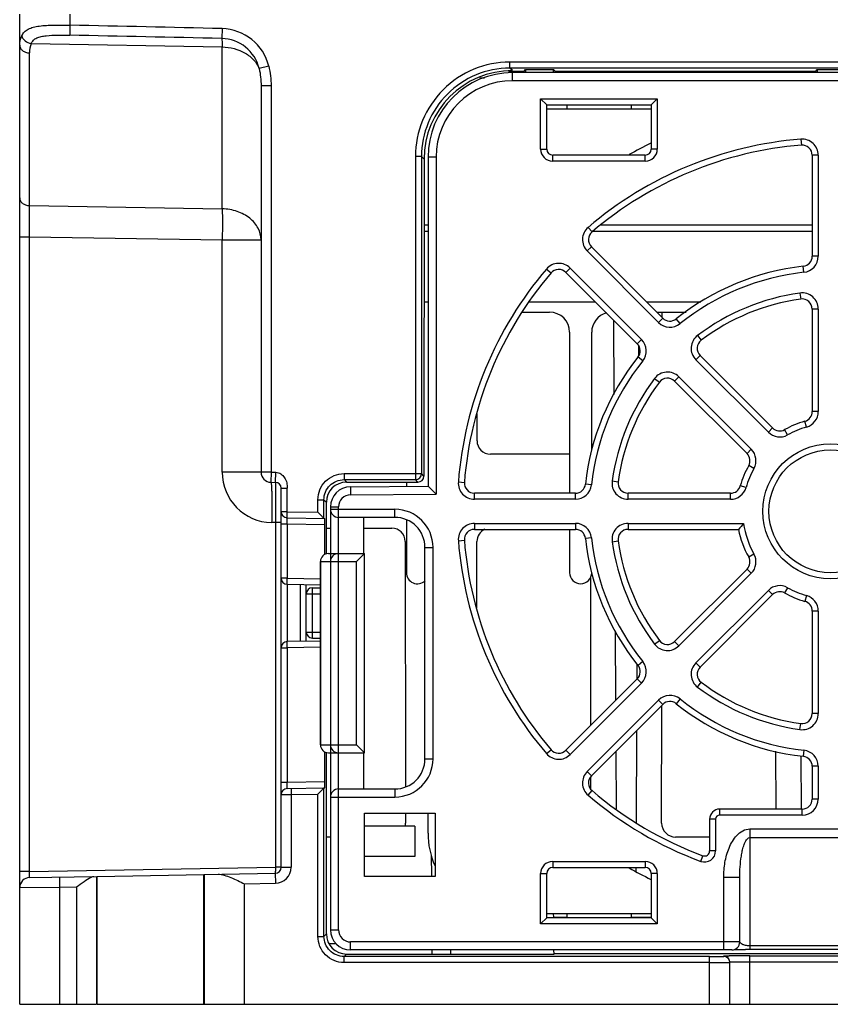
# Model space of a CAD drawing. Header units: millimetres. Extents: x 88 to 1193, y 471 to 1243.
# Tile 17 of 48: x 209 to 249, y 809 to 858. Entities that reach past the tile are written whole.
import ezdxf

# ---------------------------------------------------------------- set-up
doc = ezdxf.new("R2010")
doc.units = ezdxf.units.MM
doc.header["$LTSCALE"] = 20
for name, color, linetype in [('33086562_M300_B_CASE_BASE_BL375', 7, 'CONTINUOUS'), ('33086565XX_M300_A_FANGUAR_BL376', 7, 'CONTINUOUS'), ('33472752_M300_B_HSK_BF1_BL388', 7, 'CONTINUOUS'), ('ASSY_M300_B_HSK_BL384', 7, 'CONTINUOUS'), ('FAN_40X10_BL385', 7, 'CONTINUOUS')]:
    doc.layers.add(name, color=color, linetype=linetype)

msp = doc.modelspace()

# ---------------------------------------------------------------- linework, layer by layer
at = {"layer": '33086562_M300_B_CASE_BASE_BL375', "linetype": 'Continuous'}
for p, q in [((209.039, 809.218), (209.039, 858.418)), ((211.539, 858.418), (211.539, 857.874)), ((211.539, 857.874), (211.529, 857.376)), ((219.098, 857.705), (219.087, 857.215)), ((209.607, 856.965), (219.109, 856.799)), ((219.109, 848.75), (219.109, 856.799)), ((209.522, 848.909), (209.522, 856.498)), ((221.422, 855.838), (220.946, 855.721)), ((265.264, 856.042), (233.415, 856.042)), ((233.415, 855.742), (233.415, 856.042)), ((233.334, 855.59), (234.112, 855.59)), ((265.264, 855.742), (233.415, 855.742)), ((233.54, 855.617), (233.415, 855.742)), ((234.112, 855.59), (234.194, 855.673)), ((234.194, 855.673), (235.585, 855.673)), ((234.194, 855.673), (234.194, 855.518)), ((235.667, 855.59), (235.585, 855.673)), ((235.585, 855.518), (235.585, 855.673)), ((235.667, 855.59), (248.612, 855.59)), ((248.612, 855.59), (248.694, 855.673)), ((248.694, 855.673), (250.085, 855.673)), ((248.694, 855.673), (248.694, 855.518)), ((221.539, 854.861), (221.039, 854.861)), ((221.039, 854.861), (221.039, 835.659)), ((221.539, 854.861), (221.539, 835.659)), ((231.914, 855.266), (232.155, 855.266)), ((229.016, 851.342), (228.716, 851.342)), ((228.716, 851.342), (228.716, 835.292)), ((229.14, 851.218), (229.016, 851.342)), ((229.016, 851.342), (229.016, 835.592)), ((229.14, 851.218), (229.139, 835.469)), ((209.522, 848.909), (219.109, 848.75)), ((229.339, 847.942), (229.139, 847.942)), ((229.339, 847.618), (229.139, 847.618)), ((248.439, 847.618), (237.516, 847.618)), ((248.439, 847.942), (237.949, 847.942)), ((209.039, 847.362), (209.522, 847.362)), ((209.522, 847.362), (219.109, 847.203)), ((209.522, 815.817), (209.522, 847.362)), ((219.109, 847.203), (221.039, 847.203)), ((219.109, 835.659), (219.109, 847.203)), ((229.339, 844.118), (229.139, 844.118)), ((237.667, 844.118), (234.372, 844.118)), ((242.895, 844.118), (240.212, 844.118)), ((240.986, 843.345), (240.986, 843.618)), ((238.562, 843.222), (238.582, 839.526)), ((239.81, 841.944), (239.807, 841.429)), ((231.778, 837.218), (231.78, 838.556)), ((236.378, 836.556), (232.439, 836.556)), ((221.539, 835.659), (219.109, 835.659)), ((221.539, 835.659), (221.531, 835.159)), ((221.539, 835.659), (221.773, 835.655)), ((221.764, 835.155), (221.773, 835.655)), ((225.165, 835.592), (229.016, 835.592)), ((225.165, 835.592), (225.165, 835.292)), ((225.165, 835.292), (228.716, 835.292)), ((225.165, 835.292), (225.288, 835.169)), ((228.839, 835.169), (228.716, 835.292)), ((229.139, 835.469), (229.016, 835.592)), ((221.531, 835.159), (221.764, 835.155)), ((222.039, 816.03), (222.039, 834.875)), ((222.339, 833.695), (222.339, 834.875)), ((225.288, 835.169), (228.839, 835.169)), ((223.866, 834.292), (224.166, 834.292)), ((223.866, 833.669), (223.866, 834.292)), ((224.166, 834.292), (224.288, 834.169)), ((224.166, 833.363), (224.166, 834.292)), ((224.288, 831.618), (224.288, 834.169)), ((222.339, 833.695), (222.039, 833.695)), ((222.334, 833.395), (222.339, 833.695)), ((222.334, 833.395), (224.212, 833.362)), ((222.339, 833.695), (223.866, 833.669)), ((224.057, 833.474), (223.866, 833.669)), ((221.769, 833.156), (221.566, 833.16)), ((222.039, 833.156), (221.769, 833.156)), ((221.769, 816.03), (221.769, 833.156)), ((222.039, 833.095), (222.334, 833.095)), ((222.334, 833.095), (224.215, 833.062)), ((222.334, 833.095), (222.334, 830.395)), ((224.215, 831.572), (224.215, 833.062)), ((224.288, 832.885), (224.489, 832.885)), ((226.124, 832.885), (227.539, 832.885)), ((228.207, 832.218), (228.222, 820.029)), ((231.768, 828.923), (231.772, 832.218)), ((222.334, 830.395), (222.039, 830.395)), ((222.334, 830.395), (223.989, 830.366)), ((237.409, 830.417), (237.418, 823.069)), ((222.334, 830.095), (223.989, 830.066)), ((222.334, 830.095), (222.334, 827.24)), ((238.643, 827.786), (238.661, 824.313)), ((222.039, 826.94), (222.334, 826.94)), ((223.989, 827.269), (222.334, 827.24)), ((223.989, 826.969), (222.334, 826.94)), ((222.334, 826.94), (222.334, 820.24)), ((239.727, 826.134), (239.723, 825.393)), ((240.955, 818.218), (240.962, 824.068)), ((239.71, 822.815), (239.686, 818.259)), ((224.215, 820.273), (224.215, 821.763)), ((224.287, 812.715), (224.288, 821.718)), ((238.675, 821.78), (238.69, 818.93)), ((246.62, 821.793), (246.623, 818.918)), ((247.876, 821.564), (247.89, 818.918)), ((222.334, 820.24), (222.039, 820.24)), ((224.215, 820.273), (222.334, 820.24)), ((237.421, 820.51), (237.422, 819.92)), ((222.039, 819.64), (222.539, 819.644)), ((222.334, 819.94), (224.212, 819.973)), ((222.534, 819.944), (222.539, 819.644)), ((222.539, 819.644), (223.866, 819.667)), ((222.539, 819.644), (222.539, 816.03)), ((224.057, 819.861), (223.866, 819.667)), ((223.866, 812.594), (223.866, 819.667)), ((224.166, 812.594), (224.166, 819.972)), ((228.224, 818.718), (228.224, 818.218)), ((224.489, 817.532), (224.287, 817.532)), ((243.339, 817.532), (241.639, 817.532)), ((229.502, 816.651), (229.507, 815.567)), ((209.522, 815.817), (209.039, 815.817)), ((209.522, 815.817), (221.769, 816.03)), ((212.889, 815.576), (221.745, 815.73)), ((221.745, 815.73), (221.753, 815.23)), ((222.039, 816.03), (221.769, 816.03)), ((222.039, 816.03), (222.539, 816.03)), ((239.674, 816.018), (239.673, 815.816)), ((209.531, 815.517), (212.863, 815.575)), ((211.039, 815.043), (211.031, 815.543)), ((212.863, 815.575), (212.863, 809.218)), ((212.889, 809.218), (212.889, 815.576)), ((218.189, 809.218), (218.189, 815.668)), ((218.225, 809.218), (218.225, 815.669)), ((220.224, 815.204), (221.753, 815.23)), ((220.224, 809.218), (220.224, 815.204)), ((209.039, 815.017), (211.039, 815.043)), ((211.039, 815.043), (211.863, 815.058)), ((211.039, 809.218), (211.039, 815.043)), ((211.863, 815.058), (211.863, 809.218)), ((235.587, 813.55), (235.585, 813.718)), ((235.587, 813.55), (236.239, 813.55)), ((239.439, 813.55), (240.439, 813.55)), ((223.866, 812.594), (224.166, 812.594)), ((224.166, 812.594), (224.287, 812.715)), ((229.526, 811.918), (229.527, 811.715)), ((230.453, 811.918), (230.451, 811.715)), ((235.603, 811.715), (235.601, 811.918)), ((225.165, 811.594), (225.287, 811.715)), ((243.34, 811.594), (225.165, 811.594)), ((225.165, 811.294), (225.165, 811.594)), ((243.339, 811.294), (225.165, 811.294)), ((225.287, 811.715), (235.603, 811.715)), ((263.076, 811.724), (235.603, 811.724)), ((243.339, 809.218), (243.339, 811.594)), ((244.039, 811.6), (244.039, 811.617)), ((244.339, 809.218), (244.339, 811.3)), ((245.339, 811.629), (253.339, 811.629)), ((245.339, 809.218), (245.339, 811.629)), ((245.339, 811.329), (253.339, 811.329)), ((209.039, 809.218), (212.863, 809.218)), ((212.889, 809.218), (281.039, 809.218))]:
    msp.add_line(p, q, dxfattribs=at)
for centre, radius, start, end in [((168.09, -1264.024), 2122.342, 88.622811, 88.826928), ((158.842, -1793.812), 2651.711, 88.69818, 88.86151), ((219.039, 855.252), 2.454, 13.7955, 88.6221), ((210.856, 856.498), 1.334, 159.4947, 179.9841), ((219.039, 855.252), 1.963, 13.7955, 88.6221), ((233.415, 851.342), 4.7, 89.9996, 180.0004), ((233.415, 851.342), 4.4, 89.9993, 180.0007), ((221.609, 835.659), 2.5, 180.0029, 268.9971), ((221.539, 835.659), 0.5, 180, 269), ((228.716, 835.592), 0.3, 270.0053, 359.9947), ((221.759, 834.875), 0.28, 0, 89), ((222.339, 833.695), 0.3, 180, 269), ((222.339, 830.395), 0.3, 180, 269), ((222.339, 826.94), 0.3, 91, 180), ((222.339, 819.64), 0.3, 91, 180), ((221.739, 816.03), 0.3, 271, 0), ((221.739, 816.03), 0.8, 271, 0), ((209.539, 815.017), 0.5, 91, 180), ((209.54, 815.017), 0.5, 91.0098, 180.0002), ((244.039, 811.3), 0.3, 31.8604, 90.0023), ((244.937, 754.658), 56.969, 90.2304, 90.637), ((245.314, 683.575), 128.053, 89.98857, 90.27121)]:
    msp.add_arc(centre, radius, start, end, dxfattribs=at)
for centre, major_axis, ratio, start_param, end_param in [((233.54, 851.217), (4.4, 0), 0.999924, 7.853982, 9.424702), ((234.112, 855.09), (0, 0.5), 0.008727, 0.008727, 0.517593), ((235.667, 855.09), (0, 0.5), 0.008727, -0.517593, -0.008727), ((248.612, 855.09), (0, 0.5), 0.008727, 0.008727, 0.517593), ((232.439, 837.217), (0, 0.661), 0.999999, 1.56957, 3.141593), ((228.839, 835.469), (0.3, 0), 0.999924, -1.570796, -0.000076), ((225.288, 834.169), (1, 0), 0.999924, 7.853982, 9.424702), ((224.212, 833.062), (0, 0.3), 0.008726, -1.570644, -0.000152), ((227.539, 832.217), (0, 0.668), 0.999999, -1.56957, 0), ((232.439, 832.217), (0, 0.668), 0.999999, 0.435182, 1.56957), ((224.212, 820.273), (0, 0.3), 0.008726, -3.14144, -1.570949), ((227.539, 818.217), (0, 0.685), 0.999999, -1.794705, -1.56957), ((241.639, 818.217), (0, 0.685), 0.999999, 1.56957, 3.141593), ((225.287, 812.715), (0.526, 0.851), 0.99983, 2.124386, 3.695106)]:
    msp.add_ellipse(centre, major_axis=major_axis, ratio=ratio, start_param=start_param, end_param=end_param, dxfattribs=at)
for points, knots in [([(209.145, 857.352), (209.177, 857.421), (209.266, 857.553), (209.468, 857.696), (209.724, 857.786), (210.149, 857.861), (210.761, 857.882), (211.27, 857.878), (211.539, 857.874)], [0, 0, 0, 0, 0.089507, 0.181267, 0.284824, 0.404119, 0.68518, 1, 1, 1, 1]), ([(209.039, 856.885), (209.039, 856.925), (209.048, 857.085), (209.094, 857.243), (209.145, 857.352)], [0, 0, 0, 0, 0.246417, 1, 1, 1, 1]), ([(209.145, 857.352), (209.166, 857.256), (209.298, 857.072), (209.498, 856.984), (209.607, 856.965)], [0, 0, 0, 0, 0.471397, 1, 1, 1, 1]), ([(209.607, 856.965), (209.635, 857.025), (209.714, 857.137), (209.893, 857.252), (210.113, 857.32), (210.459, 857.372), (210.936, 857.384), (211.327, 857.38), (211.529, 857.376)], [0, 0, 0, 0, 0.096015, 0.195041, 0.305571, 0.428992, 0.704593, 1, 1, 1, 1]), ([(209.039, 856.885), (209.039, 856.835), (209.067, 856.73), (209.178, 856.604), (209.337, 856.521), (209.459, 856.5), (209.522, 856.498)], [0, 0, 0, 0, 0.22032, 0.45901, 0.721638, 1, 1, 1, 1]), ([(219.087, 857.215), (219.095, 857.164), (219.102, 857.025), (219.107, 856.887), (219.109, 856.799)], [0, 0, 0, 0, 0.369101, 1, 1, 1, 1]), ([(219.109, 856.799), (219.503, 856.789), (220.093, 856.638), (220.685, 856.175), (220.882, 855.876), (220.946, 855.721)], [0, 0, 0, 0, 0.529842, 0.774064, 1, 1, 1, 1]), ([(209.039, 849.296), (209.039, 849.246), (209.067, 849.141), (209.178, 849.015), (209.337, 848.932), (209.459, 848.911), (209.522, 848.909)], [0, 0, 0, 0, 0.22032, 0.45901, 0.721638, 1, 1, 1, 1]), ([(209.522, 847.362), (209.521, 847.508), (209.52, 848.024), (209.52, 848.539), (209.522, 848.909)], [0, 0, 0, 0, 0.283465, 1, 1, 1, 1]), ([(219.109, 848.75), (219.112, 848.645), (219.12, 848.13), (219.116, 847.614), (219.109, 847.203)], [0, 0, 0, 0, 0.203989, 1, 1, 1, 1]), ([(221.039, 847.203), (221.039, 847.403), (220.929, 847.823), (220.486, 848.326), (219.851, 848.659), (219.361, 848.743), (219.109, 848.75)], [0, 0, 0, 0, 0.220541, 0.459058, 0.721314, 1, 1, 1, 1]), ([(221.773, 835.655), (221.861, 835.654), (222.037, 835.59), (222.224, 835.394), (222.329, 835.143), (222.339, 834.964), (222.339, 834.875)], [0, 0, 0, 0, 0.24871, 0.498699, 0.749052, 1, 1, 1, 1]), ([(223.866, 834.292), (223.865, 834.461), (223.933, 834.803), (224.223, 835.235), (224.655, 835.524), (224.996, 835.592), (225.165, 835.592)], [0, 0, 0, 0, 0.250031, 0.499998, 0.749964, 1, 1, 1, 1]), ([(224.166, 834.292), (224.165, 834.422), (224.218, 834.685), (224.44, 835.017), (224.772, 835.24), (225.035, 835.292), (225.165, 835.292)], [0, 0, 0, 0, 0.250033, 0.499999, 0.749965, 1, 1, 1, 1]), ([(221.531, 835.159), (221.535, 835.159), (221.54, 835.141), (221.545, 835.116), (221.55, 835.066), (221.555, 835.001), (221.56, 834.917), (221.566, 834.773), (221.571, 834.555), (221.574, 834.256), (221.574, 833.915), (221.571, 833.544), (221.568, 833.289), (221.566, 833.16)], [0, 0, 0, 0, 0.005904, 0.020665, 0.044661, 0.077807, 0.119786, 0.170186, 0.294395, 0.445595, 0.618086, 0.805484, 1, 1, 1, 1]), ([(221.769, 833.156), (221.77, 833.286), (221.77, 833.541), (221.77, 833.911), (221.77, 834.253), (221.77, 834.513), (221.769, 834.697), (221.769, 834.813), (221.768, 834.913), (221.768, 834.997), (221.767, 835.063), (221.767, 835.107), (221.766, 835.132), (221.766, 835.145), (221.764, 835.15), (221.765, 835.155), (221.764, 835.155)], [0, 0, 0, 0, 0.194947, 0.382765, 0.555623, 0.707103, 0.773018, 0.831474, 0.881896, 0.923849, 0.956906, 0.98072, 0.989108, 0.995126, 0.998759, 1, 1, 1, 1]), ([(222.039, 834.875), (222.039, 834.873), (222.052, 834.877), (222.064, 834.874), (222.094, 834.876), (222.13, 834.875), (222.175, 834.875), (222.246, 834.875), (222.301, 834.875), (222.339, 834.875)], [0, 0, 0, 0, 0.0193, 0.07616, 0.16865, 0.292923, 0.444383, 0.617333, 1, 1, 1, 1]), ([(222.334, 833.095), (222.334, 833.134), (222.333, 833.189), (222.332, 833.26), (222.332, 833.305), (222.333, 833.341), (222.331, 833.371), (222.335, 833.383), (222.332, 833.395), (222.334, 833.395)], [0, 0, 0, 0, 0.382756, 0.555679, 0.707197, 0.831483, 0.923788, 0.980623, 1, 1, 1, 1]), ([(224.166, 833.363), (224.161, 833.363), (224.157, 833.374), (224.145, 833.383), (224.126, 833.404), (224.096, 833.434), (224.07, 833.46), (224.057, 833.474)], [0, 0, 0, 0, 0.083192, 0.177863, 0.301562, 0.618011, 1, 1, 1, 1]), ([(222.334, 830.095), (222.332, 830.095), (222.335, 830.107), (222.331, 830.12), (222.333, 830.15), (222.332, 830.186), (222.332, 830.231), (222.333, 830.301), (222.334, 830.357), (222.334, 830.395)], [0, 0, 0, 0, 0.019559, 0.076482, 0.169018, 0.293309, 0.444734, 0.617583, 1, 1, 1, 1]), ([(222.334, 826.94), (222.334, 826.979), (222.333, 827.034), (222.332, 827.105), (222.332, 827.15), (222.333, 827.186), (222.331, 827.216), (222.335, 827.228), (222.332, 827.24), (222.334, 827.24)], [0, 0, 0, 0, 0.38252, 0.555397, 0.706801, 0.831043, 0.923531, 0.980442, 1, 1, 1, 1]), ([(222.334, 819.94), (222.332, 819.94), (222.335, 819.953), (222.331, 819.965), (222.333, 819.995), (222.332, 820.031), (222.332, 820.076), (222.333, 820.147), (222.334, 820.202), (222.334, 820.24)], [0, 0, 0, 0, 0.019397, 0.076304, 0.168716, 0.293096, 0.444634, 0.617484, 1, 1, 1, 1]), ([(224.166, 819.972), (224.164, 819.972), (224.162, 819.968), (224.155, 819.962), (224.145, 819.951), (224.125, 819.932), (224.096, 819.901), (224.07, 819.875), (224.057, 819.861)], [0, 0, 0, 0, 0.022954, 0.085271, 0.181513, 0.306224, 0.621569, 1, 1, 1, 1]), ([(209.531, 815.517), (209.529, 815.517), (209.527, 815.528), (209.524, 815.542), (209.522, 815.571), (209.52, 815.624), (209.52, 815.708), (209.521, 815.778), (209.522, 815.817)], [0, 0, 0, 0, 0.021697, 0.078782, 0.170841, 0.294703, 0.618158, 1, 1, 1, 1]), ([(218.902, 815.681), (219.005, 815.682), (219.225, 815.638), (219.667, 815.475), (219.998, 815.313), (220.224, 815.204)], [0, 0, 0, 0, 0.219958, 0.467705, 1, 1, 1, 1]), ([(221.745, 815.73), (221.747, 815.73), (221.753, 815.74), (221.759, 815.767), (221.766, 815.829), (221.77, 815.921), (221.77, 815.992), (221.769, 816.03)], [0, 0, 0, 0, 0.026819, 0.085701, 0.301354, 0.6219, 1, 1, 1, 1]), ([(211.863, 815.058), (211.988, 815.148), (212.221, 815.315), (212.462, 815.476), (212.584, 815.531)], [0, 0, 0, 0, 0.534063, 1, 1, 1, 1]), ([(212.584, 815.531), (212.597, 815.537), (212.643, 815.557), (212.693, 815.572), (212.729, 815.573)], [0, 0, 0, 0, 0.285607, 1, 1, 1, 1]), ([(225.165, 811.294), (224.996, 811.294), (224.655, 811.362), (224.223, 811.651), (223.933, 812.083), (223.866, 812.425), (223.866, 812.594)], [0, 0, 0, 0, 0.250031, 0.499998, 0.749964, 1, 1, 1, 1]), ([(225.165, 811.594), (225.035, 811.594), (224.772, 811.646), (224.44, 811.869), (224.218, 812.201), (224.166, 812.464), (224.166, 812.594)], [0, 0, 0, 0, 0.250033, 0.499999, 0.749965, 1, 1, 1, 1]), ([(243.339, 811.294), (243.544, 811.294), (243.867, 811.295), (244.19, 811.296), (244.308, 811.299)], [0, 0, 0, 0, 0.632804, 1, 1, 1, 1]), ([(243.34, 811.594), (243.429, 811.594), (243.558, 811.594), (243.723, 811.595), (243.828, 811.596), (243.914, 811.597), (243.973, 811.597), (244.007, 811.598), (244.025, 811.598), (244.032, 811.6), (244.04, 811.599), (244.039, 811.6)], [0, 0, 0, 0, 0.382652, 0.555465, 0.706926, 0.831306, 0.923725, 0.956823, 0.980687, 0.995124, 1, 1, 1, 1]), ([(244.039, 811.617), (244.039, 811.619), (244.049, 811.618), (244.058, 811.62), (244.081, 811.62), (244.125, 811.622), (244.201, 811.623), (244.266, 811.624), (244.303, 811.624)], [0, 0, 0, 0, 0.016446, 0.065003, 0.145381, 0.257119, 0.571653, 1, 1, 1, 1]), ([(244.308, 811.299), (244.316, 811.299), (244.322, 811.302), (244.34, 811.297), (244.339, 811.3)], [0, 0, 0, 0, 0.748025, 1, 1, 1, 1]), ([(244.339, 811.317), (244.339, 811.319), (244.346, 811.318), (244.353, 811.32), (244.37, 811.32), (244.381, 811.321), (244.388, 811.321)], [0, 0, 0, 0, 0.065205, 0.25405, 0.566156, 1, 1, 1, 1]), ([(244.388, 811.321), (244.509, 811.325), (244.827, 811.327), (245.144, 811.329), (245.339, 811.329)], [0, 0, 0, 0, 0.38201, 1, 1, 1, 1])]:
    msp.add_open_spline(points, degree=3, knots=knots, dxfattribs=at)
for points in [[(221.422, 855.838), (221.501, 855.519), (221.539, 855.189), (221.539, 854.861)], [(220.946, 855.721), (221.009, 855.439), (221.039, 855.149), (221.039, 854.861)], [(244.154, 811.595), (244.118, 811.61), (244.078, 811.617), (244.039, 811.617)], [(244.308, 811.451), (244.277, 811.514), (244.219, 811.568), (244.154, 811.595)], [(244.339, 811.3), (244.339, 811.355), (244.323, 811.412), (244.294, 811.458)], [(244.339, 811.317), (244.339, 811.363), (244.328, 811.41), (244.308, 811.451)]]:
    msp.add_open_spline(points, degree=3, dxfattribs=at)
at = {"layer": '33086565XX_M300_A_FANGUAR_BL376', "linetype": 'Continuous'}
for p, q in [((265.139, 855.518), (233.539, 855.518)), ((233.539, 855.118), (233.539, 855.518)), ((265.139, 855.118), (233.539, 855.118)), ((234.939, 854.218), (240.739, 854.218)), ((234.939, 851.718), (234.939, 854.218)), ((235.239, 853.918), (234.939, 854.218)), ((235.239, 853.918), (240.439, 853.918)), ((235.239, 851.718), (235.239, 853.918)), ((236.239, 853.918), (236.239, 853.718)), ((239.439, 853.918), (239.439, 853.718)), ((240.439, 853.918), (240.739, 854.218)), ((240.439, 853.918), (240.439, 851.718)), ((240.739, 854.218), (240.739, 851.718)), ((247.876, 852.21), (247.9, 851.911)), ((234.939, 851.718), (235.239, 851.718)), ((240.139, 851.418), (235.539, 851.418)), ((235.539, 851.118), (235.539, 851.418)), ((240.139, 851.118), (240.139, 851.418)), ((240.739, 851.718), (240.439, 851.718)), ((248.739, 851.413), (248.439, 851.413)), ((248.439, 851.413), (248.439, 846.391)), ((248.739, 851.413), (248.739, 846.391)), ((229.739, 851.318), (229.339, 851.318)), ((229.339, 851.318), (229.339, 834.968)), ((229.739, 851.318), (229.739, 834.571)), ((240.139, 851.118), (235.539, 851.118)), ((237.298, 847.828), (237.493, 847.6)), ((237.252, 846.654), (237.464, 846.866)), ((240.803, 843.103), (237.252, 846.654)), ((241.015, 843.315), (237.464, 846.866)), ((248.739, 846.391), (248.439, 846.391)), ((235.229, 845.759), (235.457, 845.565)), ((236.403, 845.806), (236.191, 845.593)), ((236.191, 845.593), (239.742, 842.043)), ((236.403, 845.806), (239.954, 842.255)), ((248.027, 845.596), (247.994, 845.894)), ((247.829, 844.563), (247.871, 844.266)), ((248.739, 843.771), (248.439, 843.771)), ((248.439, 843.771), (248.439, 838.674)), ((248.739, 843.771), (248.739, 838.674)), ((240.803, 843.103), (241.015, 843.315)), ((241.868, 843.045), (241.681, 843.279)), ((239.954, 842.255), (239.742, 842.043)), ((242.739, 842.455), (242.919, 842.215)), ((240.013, 841.189), (239.779, 841.376)), ((242.655, 841.251), (242.867, 841.463)), ((246.259, 837.647), (242.655, 841.251)), ((246.471, 837.859), (242.867, 841.463)), ((240.603, 840.319), (240.842, 840.138)), ((241.807, 840.402), (241.595, 840.19)), ((241.595, 840.19), (245.199, 836.586)), ((241.807, 840.402), (245.411, 836.798)), ((248.157, 837.904), (248.075, 838.193)), ((248.739, 838.674), (248.439, 838.674)), ((246.259, 837.647), (246.471, 837.859)), ((247.216, 837.514), (247.069, 837.776)), ((245.411, 836.798), (245.199, 836.586)), ((245.543, 835.842), (245.281, 835.988)), ((225.481, 834.934), (229.339, 834.968)), ((225.481, 834.934), (225.484, 834.534)), ((229.339, 834.968), (229.739, 834.571)), ((230.847, 835.181), (231.146, 835.157)), ((237.462, 835.03), (237.164, 835.063)), ((238.494, 835.228), (238.791, 835.187)), ((245.153, 834.9), (244.865, 834.982)), ((225.484, 834.534), (229.739, 834.571)), ((236.667, 834.618), (231.645, 834.618)), ((231.645, 834.318), (231.645, 834.618)), ((236.667, 834.318), (231.645, 834.318)), ((236.667, 834.318), (236.667, 834.618)), ((244.383, 834.618), (239.286, 834.618)), ((239.286, 834.318), (239.286, 834.618)), ((244.383, 834.318), (239.286, 834.318)), ((244.383, 834.318), (244.383, 834.618)), ((224.489, 833.934), (224.889, 833.934)), ((224.489, 833.934), (224.489, 812.918)), ((224.489, 833.818), (227.689, 833.818)), ((224.889, 812.918), (224.889, 833.934)), ((227.689, 833.418), (227.689, 833.818)), ((227.689, 833.418), (224.889, 833.418)), ((231.645, 833.118), (236.667, 833.118)), ((231.645, 833.118), (231.645, 832.818)), ((231.645, 832.818), (236.667, 832.818)), ((236.667, 833.118), (236.667, 832.818)), ((239.286, 833.118), (245.031, 833.118)), ((239.286, 833.118), (239.286, 832.818)), ((239.286, 832.818), (244.777, 832.818)), ((237.462, 832.406), (237.164, 832.373)), ((229.189, 831.918), (229.589, 831.918)), ((229.189, 821.418), (229.189, 831.918)), ((229.589, 821.418), (229.589, 831.918)), ((230.847, 832.255), (231.146, 832.278)), ((238.494, 832.207), (238.791, 832.249)), ((224.389, 831.618), (226.189, 831.618)), ((226.189, 831.618), (225.789, 831.218)), ((226.189, 821.718), (226.189, 831.618)), ((245.543, 831.594), (245.281, 831.447)), ((223.989, 831.218), (225.789, 831.218)), ((223.989, 831.218), (223.989, 822.118)), ((223.989, 822.118), (223.989, 831.218)), ((225.789, 822.118), (225.789, 831.218)), ((245.199, 830.85), (241.595, 827.246)), ((245.411, 830.638), (245.199, 830.85)), ((245.411, 830.638), (241.807, 827.034)), ((222.989, 830.084), (222.989, 827.252)), ((223.289, 827.257), (223.289, 830.079)), ((223.589, 829.918), (223.989, 829.918)), ((223.589, 827.418), (223.589, 829.918)), ((247.216, 829.922), (247.069, 829.66)), ((223.289, 829.618), (223.989, 829.618)), ((242.655, 826.185), (246.259, 829.789)), ((242.867, 825.973), (246.471, 829.577)), ((246.259, 829.789), (246.471, 829.577)), ((248.157, 829.532), (248.075, 829.243)), ((248.739, 828.762), (248.439, 828.762)), ((248.439, 828.762), (248.439, 823.665)), ((248.739, 828.762), (248.739, 823.665)), ((223.289, 827.718), (223.989, 827.718)), ((223.589, 827.418), (223.989, 827.418)), ((240.603, 827.117), (240.842, 827.298)), ((241.807, 827.034), (241.595, 827.246)), ((240.013, 826.247), (239.779, 826.059)), ((242.655, 826.185), (242.867, 825.973)), ((239.742, 825.393), (236.191, 821.842)), ((239.954, 825.181), (236.403, 821.63)), ((239.954, 825.181), (239.742, 825.393)), ((242.739, 824.981), (242.919, 825.22)), ((237.252, 820.782), (240.803, 824.332)), ((237.464, 820.569), (241.015, 824.12)), ((240.803, 824.332), (241.015, 824.12)), ((241.868, 824.391), (241.681, 824.157)), ((248.739, 823.665), (248.439, 823.665)), ((247.829, 822.873), (247.871, 823.17)), ((223.989, 822.118), (225.789, 822.118)), ((226.189, 821.718), (225.789, 822.118)), ((224.389, 821.718), (226.189, 821.718)), ((235.229, 821.676), (235.457, 821.871)), ((236.403, 821.63), (236.191, 821.842)), ((248.027, 821.84), (247.994, 821.542)), ((229.189, 821.418), (229.589, 821.418)), ((237.252, 820.782), (237.464, 820.569)), ((248.739, 821.045), (248.439, 821.045)), ((248.439, 821.045), (248.439, 819.418)), ((248.739, 821.045), (248.739, 819.418)), ((224.889, 819.918), (227.689, 819.918)), ((227.689, 819.918), (227.689, 819.518)), ((237.298, 819.607), (237.493, 819.836)), ((224.489, 819.518), (227.689, 819.518)), ((248.739, 819.418), (248.439, 819.418)), ((226.189, 818.718), (229.689, 818.718)), ((226.189, 815.568), (226.189, 818.718)), ((229.689, 818.718), (229.689, 815.568)), ((247.939, 818.918), (243.839, 818.918)), ((243.839, 818.618), (243.839, 818.918)), ((247.939, 818.618), (243.839, 818.618)), ((247.939, 818.618), (247.939, 818.918)), ((243.639, 818.418), (243.339, 818.418)), ((243.339, 818.418), (243.339, 816.838)), ((243.639, 818.418), (243.639, 816.838)), ((228.689, 818.068), (226.189, 818.068)), ((228.689, 818.068), (228.689, 816.568)), ((245.339, 817.934), (253.339, 817.934)), ((245.339, 817.934), (245.339, 817.502)), ((245.339, 817.502), (253.339, 817.502)), ((245.339, 817.502), (245.339, 811.943)), ((243.639, 816.838), (243.339, 816.838)), ((228.689, 816.568), (226.189, 816.568)), ((235.539, 816.318), (240.139, 816.318)), ((235.539, 816.318), (235.539, 816.018)), ((240.139, 816.318), (240.139, 816.018)), ((242.899, 816.322), (243.003, 816.603)), ((234.939, 815.718), (235.239, 815.718)), ((234.939, 813.218), (234.939, 815.718)), ((235.239, 813.518), (235.239, 815.718)), ((235.539, 816.018), (240.139, 816.018)), ((240.739, 815.718), (240.439, 815.718)), ((240.439, 815.718), (240.439, 813.518)), ((240.739, 815.718), (240.739, 813.218)), ((229.689, 815.568), (226.189, 815.568)), ((244.039, 815.53), (244.839, 815.53)), ((244.039, 811.918), (244.039, 815.53)), ((244.839, 812.318), (244.839, 815.53)), ((235.239, 813.518), (234.939, 813.218)), ((240.439, 813.518), (235.239, 813.518)), ((236.239, 813.718), (236.239, 813.518)), ((239.439, 813.718), (239.439, 813.518)), ((240.439, 813.518), (240.739, 813.218)), ((224.489, 812.918), (224.889, 812.918)), ((240.739, 813.218), (234.939, 813.218)), ((244.839, 812.318), (225.489, 812.318)), ((225.489, 811.918), (225.489, 812.318)), ((244.439, 811.918), (225.489, 811.918)), ((244.731, 811.941), (244.844, 811.942)), ((245.339, 811.943), (245.128, 811.943)), ((253.339, 812.127), (245.339, 812.127)), ((253.339, 811.943), (245.339, 811.943))]:
    msp.add_line(p, q, dxfattribs=at)
for points in [[(244.566, 811.939), (244.641, 811.94), (244.683, 811.94), (244.731, 811.941)], [(244.844, 811.942), (244.979, 811.943), (245.054, 811.943), (245.129, 811.943)]]:
    msp.add_lwpolyline(points, dxfattribs=at)
for radius in [3.35, 3.05]:
    msp.add_circle((249.339, 833.718), radius, dxfattribs=at)
for centre, radius, start, end in [((233.539, 851.318), 4.2, 90, 180), ((233.539, 851.318), 3.8, 90, 180), ((249.339, 833.718), 18.55, 94.5238, 130.4762), ((249.339, 833.718), 18.25, 94.5238, 130.4762), ((247.939, 851.413), 0.8, 0, 94.5238), ((247.939, 851.413), 0.5, 0, 94.5238), ((235.539, 851.718), 0.6, 180, 270), ((235.539, 851.718), 0.3, 180, 270), ((240.139, 851.718), 0.6, 270, 0), ((240.139, 851.718), 0.3, 270, 0), ((237.817, 847.22), 0.8, 130.4762, 225), ((237.817, 847.22), 0.5, 130.4762, 225), ((235.837, 845.24), 0.8, 45, 139.5238), ((247.939, 846.391), 0.5, 276.304, 0), ((247.939, 846.391), 0.8, 276.304, 0), ((249.339, 833.718), 18.55, 139.5238, 175.4762), ((249.339, 833.718), 18.25, 139.5238, 175.4762), ((235.837, 845.24), 0.5, 45, 139.5238), ((249.339, 833.718), 12.25, 96.304, 128.696), ((249.339, 833.718), 11.95, 96.304, 128.696), ((249.339, 833.718), 10.95, 97.9281, 127.0719), ((247.939, 843.771), 0.8, 0, 97.9281), ((249.339, 833.718), 10.65, 97.9281, 127.0719), ((247.939, 843.771), 0.5, 0, 97.9281), ((241.368, 843.669), 0.8, 225, 308.696), ((241.368, 843.669), 0.5, 225, 308.696), ((239.388, 841.689), 0.8, 321.304, 45), ((243.221, 841.816), 0.8, 127.0719, 225), ((243.221, 841.816), 0.5, 127.0719, 225), ((239.388, 841.689), 0.5, 321.304, 45), ((249.339, 833.718), 12.25, 141.304, 173.696), ((249.339, 833.718), 11.95, 141.304, 173.696), ((241.241, 839.836), 0.8, 45, 142.9281), ((249.339, 833.718), 10.95, 142.9281, 172.0719), ((241.241, 839.836), 0.5, 45, 142.9281), ((249.339, 833.718), 10.65, 142.9281, 172.0719), ((249.339, 833.718), 4.65, 105.7741, 119.2259), ((247.939, 838.674), 0.5, 285.7741, 0), ((247.939, 838.674), 0.8, 285.7741, 0), ((246.825, 838.212), 0.5, 225, 299.2259), ((249.339, 833.718), 4.35, 105.7741, 119.2259), ((246.825, 838.212), 0.8, 225, 299.2259), ((244.845, 836.232), 0.8, 330.7741, 45), ((244.845, 836.232), 0.5, 330.7741, 45), ((249.339, 833.718), 4.65, 150.7741, 164.2259), ((249.339, 833.718), 4.35, 150.7741, 164.2259), ((225.489, 833.934), 1, 90.5, 180), ((231.645, 835.118), 0.8, 175.4762, 270), ((231.645, 835.118), 0.5, 175.4762, 270), ((236.667, 835.118), 0.5, 270, 353.696), ((236.667, 835.118), 0.8, 270, 353.696), ((239.286, 835.118), 0.8, 172.0719, 270), ((239.286, 835.118), 0.5, 172.0719, 270), ((244.383, 835.118), 0.5, 270, 344.2259), ((244.383, 835.118), 0.8, 270, 344.2259), ((225.489, 833.934), 0.6, 90.5, 180.0029), ((224.889, 833.818), 0.4, 180, 270), ((227.689, 831.918), 1.9, 0, 90), ((227.689, 831.918), 1.5, 0, 90), ((231.645, 832.318), 0.8, 90, 184.5238), ((231.645, 832.318), 0.5, 90, 184.5238), ((236.667, 832.318), 0.8, 6.304, 90), ((236.667, 832.318), 0.5, 6.304, 90), ((239.286, 832.318), 0.8, 90, 187.9281), ((239.286, 832.318), 0.5, 90, 187.9281), ((255.703, 823.837), 14.143, 138.9897, 140.5813), ((249.339, 833.718), 4.65, 191.1599, 209.2259), ((249.339, 833.718), 4.35, 187.9281, 209.2259), ((249.339, 833.718), 12.25, 186.304, 218.696), ((249.339, 833.718), 11.95, 186.304, 218.696), ((249.339, 833.718), 18.55, 184.5238, 220.4762), ((249.339, 833.718), 18.25, 184.5238, 220.4762), ((249.339, 833.718), 10.95, 187.9281, 217.0719), ((249.339, 833.718), 10.65, 187.9281, 217.0719), ((224.389, 831.218), 0.4, 90, 180), ((224.889, 831.218), 0.4, 90, 180), ((244.845, 831.203), 0.5, 315, 29.2259), ((244.845, 831.203), 0.8, 315, 29.2259), ((223.589, 829.618), 0.3, 90, 180), ((246.825, 829.223), 0.8, 60.7741, 135), ((249.339, 833.718), 4.35, 240.7741, 254.2259), ((246.825, 829.223), 0.5, 60.7741, 135), ((249.339, 833.718), 4.65, 240.7741, 254.2259), ((247.939, 828.762), 0.8, 0, 74.2259), ((247.939, 828.762), 0.5, 0, 74.2259), ((223.589, 827.718), 0.3, 180, 270), ((241.241, 827.599), 0.8, 217.0719, 315), ((241.241, 827.599), 0.5, 217.0719, 315), ((239.388, 825.747), 0.5, 315, 38.696), ((239.388, 825.747), 0.8, 315, 38.696), ((243.221, 825.619), 0.8, 135, 232.9281), ((243.221, 825.619), 0.5, 135, 232.9281), ((249.339, 833.718), 10.95, 232.9281, 262.0719), ((249.339, 833.718), 10.65, 232.9281, 262.0719), ((241.368, 823.767), 0.8, 51.304, 135), ((241.368, 823.767), 0.5, 51.304, 135), ((249.339, 833.718), 12.25, 231.304, 263.696), ((249.339, 833.718), 11.95, 231.304, 263.696), ((247.939, 823.665), 0.8, 262.0719, 0), ((247.939, 823.665), 0.5, 262.0719, 0), ((224.389, 822.118), 0.4, 180, 270), ((224.889, 822.118), 0.4, 180, 270), ((235.837, 822.196), 0.8, 220.4762, 315), ((235.837, 822.196), 0.5, 220.4762, 315), ((247.939, 821.045), 0.8, 0, 83.696), ((227.689, 821.418), 1.9, 270, 0), ((227.689, 821.418), 1.5, 270, 0), ((247.939, 821.045), 0.5, 0, 83.696), ((237.817, 820.216), 0.8, 135, 229.5238), ((237.817, 820.216), 0.5, 135, 229.5238), ((224.889, 819.518), 0.4, 90, 180), ((249.339, 833.718), 18.55, 229.5238, 249.6825), ((249.339, 833.718), 18.25, 229.5238, 249.6825), ((247.939, 819.418), 0.8, 270, 0), ((247.939, 819.418), 0.5, 270, 0), ((243.839, 818.418), 0.5, 90, 180), ((243.839, 818.418), 0.2, 90, 180), ((243.089, 816.838), 0.55, 249.6825, 0), ((243.089, 816.838), 0.25, 249.6825, 0), ((235.539, 815.718), 0.6, 90, 180), ((240.139, 815.718), 0.6, 0, 90), ((235.539, 815.718), 0.3, 90, 180), ((240.139, 815.718), 0.3, 0, 90), ((225.489, 812.918), 1, 180, 270), ((225.489, 812.918), 0.6, 180, 270), ((244.439, 812.318), 0.4, 270, 0)]:
    msp.add_arc(centre, radius, start, end, dxfattribs=at)
for centre, start_param, end_param in [((226.129, 832.518), 0, 3.141593), ((226.129, 820.818), 6.283185, 9.424778)]:
    msp.add_ellipse(centre, major_axis=(0, 0.9), ratio=0.005236, start_param=start_param, end_param=end_param, dxfattribs=at)
for points, knots in [([(244.039, 815.53), (244.039, 815.778), (244.07, 816.15), (244.178, 816.634), (244.297, 816.987), (244.46, 817.322), (244.679, 817.624), (244.968, 817.864), (245.217, 817.934), (245.339, 817.934)], [0, 0, 0, 0, 0.250242, 0.375468, 0.500676, 0.62585, 0.750936, 0.875762, 1, 1, 1, 1]), ([(244.839, 815.53), (244.839, 815.706), (244.851, 816.057), (244.898, 816.493), (244.962, 816.839), (245.018, 817.051), (245.079, 817.218), (245.15, 817.371), (245.253, 817.502), (245.339, 817.502)], [0, 0, 0, 0, 0.249811, 0.499743, 0.624877, 0.750217, 0.813073, 0.876166, 1, 1, 1, 1]), ([(245.339, 812.127), (245.266, 812.127), (245.138, 812.138), (244.98, 812.184), (244.88, 812.242), (244.845, 812.296), (244.841, 812.32)], [0, 0, 0, 0, 0.391856, 0.679012, 0.870167, 1, 1, 1, 1])]:
    msp.add_open_spline(points, degree=3, knots=knots, dxfattribs=at)
at = {"layer": '33472752_M300_B_HSK_BF1_BL388', "linetype": 'Continuous'}
for p, q in [((234.017, 843.618), (235.378, 843.618)), ((240.712, 843.618), (242.172, 843.618)), ((236.378, 842.618), (236.378, 834.618)), ((237.478, 836.777), (237.478, 842.618)), ((228.265, 835.169), (228.265, 834.959)), ((228.265, 833.289), (228.265, 830.668)), ((236.378, 832.818), (236.378, 830.668))]:
    msp.add_line(p, q, dxfattribs=at)
for centre, radius, start, end in [((235.378, 842.618), 1, 0, 90), ((238.478, 842.618), 1, 105.7158, 180), ((228.815, 830.668), 0.55, 180, 313.5633), ((236.928, 830.668), 0.55, 180, 0)]:
    msp.add_arc(centre, radius, start, end, dxfattribs=at)
at = {"layer": 'ASSY_M300_B_HSK_BL384', "linetype": 'Continuous'}
msp.add_line((224.777, 812.218), (224.432, 812.218), dxfattribs=at)
at = {"layer": 'FAN_40X10_BL385', "linetype": 'Continuous'}
for p, q in [((235.239, 853.718), (240.439, 853.718)), ((229.339, 817.718), (229.339, 818.718)), ((240.439, 813.718), (235.239, 813.718))]:
    msp.add_line(p, q, dxfattribs=at)
for centre, radius, start, end in [((249.339, 833.718), 20.35, 115.9972, 119.4292), ((233.339, 817.718), 4, 180, 203.7195), ((249.339, 833.718), 20.35, 240.5708, 244.0028)]:
    msp.add_arc(centre, radius, start, end, dxfattribs=at)

doc.saveas('drawing.dxf')
